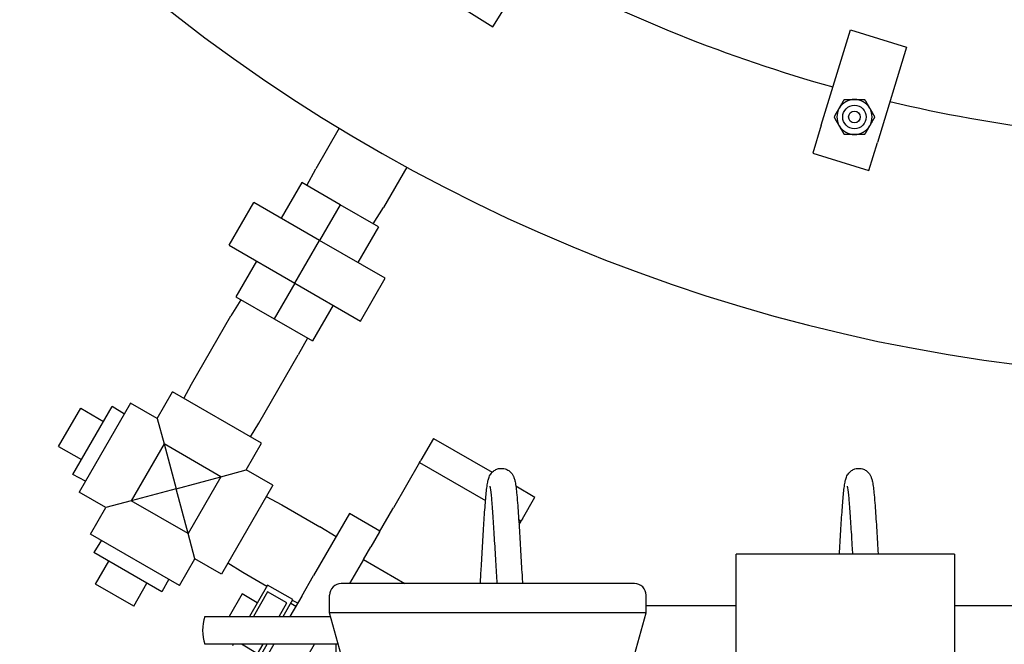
# Model space of a CAD drawing. Extents: x 0 to 796, y 0 to 496.
# Tile 69 of 222: x 112 to 133, y 381 to 395. Entities that reach past the tile are written whole.
import ezdxf

# ---------------------------------------------------------------- set-up
doc = ezdxf.new("R2010")
doc.units = 0
doc.header["$LTSCALE"] = 12
doc.header["$MEASUREMENT"] = 0
doc.layers.get('0').update_dxf_attribs({"linetype": 'CONTINUOUS'})
doc.layers.add('D', color=2, linetype='CONTINUOUS')
doc.layers.add('Q', color=4, linetype='CONTINUOUS')
doc.styles.get("Standard").update_dxf_attribs({"font": 'SIMPLEX.SHX', "width": 0.875})
doc.dimstyles.get("Standard").update_dxf_attribs({"dimscale": 28, "dimtxt": 0.125, "dimasz": 0.125, "dimexe": 0.04375, "dimexo": 0.0625, "dimgap": 0.04375, "dimtad": 0, "dimtih": 1, "dimtoh": 1, "dimdec": 4, "dimzin": 12, "dimdsep": 46, "dimlunit": 5, "dimtxsty": 'Standard', "dimcen": 0, "dimclrd": 256, "dimclre": 256, "dimclrt": 256, "dimadec": 1, "dimazin": 3, "dimtfac": 0.875, "dimtdec": 4, "dimtofl": 0, "dimtmove": 0, "dimatfit": 2, "dimfxl": 1, "dimtolj": 1, "dimtzin": 12, "dimlwd": 13, "dimlwe": 13, "dimarcsym": 0})

# ---------------------------------------------------------------- blocks, each defined once
blk = doc.blocks.new('*D117')
at = {"layer": 'D', "lineweight": 13, "transparency": 16777216}
for p, q in [((180.935, 421.44), (180.935, 343.478)), ((67.578, 410.82), (67.578, 343.478)), ((71.078, 344.703), (115.703, 344.703)), ((177.435, 344.703), (132.81, 344.703))]:
    blk.add_line(p, q, dxfattribs=at)
at = {"layer": 'D', "transparency": 16777216}
for points in [[(71.078, 345.287), (71.078, 344.12), (67.578, 344.703)], [(177.435, 345.287), (177.435, 344.12), (180.935, 344.703)]]:
    blk.add_solid(points, dxfattribs=at)
at = {"layer": 'D', "transparency": 16777216, "insert": (124.256, 344.703), "char_height": 3.5, "attachment_point": 5}
blk.add_mtext('\\A1;113{\\H0.875x;\\S1/2;}{}{\\C2;%%p1}', dxfattribs=at)
blk = doc.blocks.new('*D118')
at = {"layer": 'D', "lineweight": 13, "transparency": 16777216}
for p, q in [((102.502, 421.927), (102.502, 356.465)), ((174.547, 421.927), (174.547, 356.465)), ((106.002, 357.69), (134.82, 357.69)), ((171.047, 357.69), (142.229, 357.69))]:
    blk.add_line(p, q, dxfattribs=at)
at = {"layer": 'D', "transparency": 16777216}
for points in [[(106.002, 358.273), (106.002, 357.106), (102.502, 357.69)], [(171.047, 358.273), (171.047, 357.106), (174.547, 357.69)]]:
    blk.add_solid(points, dxfattribs=at)
at = {"layer": 'D', "transparency": 16777216, "insert": (138.525, 357.69), "char_height": 3.5, "attachment_point": 5}
blk.add_mtext('\\A1;72', dxfattribs=at)

msp = doc.modelspace()

# ---------------------------------------------------------------- linework, layer by layer
for p, q in [((121.23093, 395.28271), (122.29099, 394.62031)), ((122.29099, 394.62031), (122.62219, 395.15034)), ((129.29389, 392.51752), (129.91518, 394.54967)), ((129.91518, 394.54967), (131.11056, 394.1842)), ((131.11056, 394.1842), (130.48927, 392.15205)), ((129.29389, 392.51752), (129.11116, 391.91983)), ((130.30654, 391.55436), (130.48927, 392.15205)), ((129.11116, 391.91983), (130.30654, 391.55436))]:
    msp.add_line(p, q)
for radius in [0.25014, 0.25, 0.125]:
    msp.add_circle((130.00122, 392.6934), radius)
for centre, radius, start, end in [((138.00229, 423.67699), 36.54466, 200.733327, 71.451702), ((138.00229, 423.67699), 31.5, 241.77471, 254.42302), ((130.00122, 392.6934), 0.375, 90, 150), ((130.00122, 392.6934), 0.375, 30, 90), ((130.00122, 392.6934), 0.375, 150, 210), ((130.00122, 392.6934), 0.375, 330, 30), ((138.00229, 423.67699), 31.5, 256.699085, 269.34753), ((130.00122, 392.6934), 0.375, 210, 270), ((130.00122, 392.6934), 0.375, 270, 330)]:
    msp.add_arc(centre, radius, start, end)
for points in [[(129.67646, 392.8809), (129.7267, 392.96792), (129.78472, 393.0684)], [(129.78472, 393.0684), (129.90074, 393.0684), (130.00122, 393.0684)], [(130.00122, 393.0684), (130.1017, 393.0684), (130.21773, 393.0684)], [(130.21773, 393.0684), (130.27574, 392.96792), (130.32598, 392.8809)], [(129.56821, 392.6934), (129.62622, 392.79388), (129.67646, 392.8809)], [(130.32598, 392.8809), (130.37622, 392.79388), (130.43424, 392.6934)], [(129.67646, 392.5059), (129.62622, 392.59292), (129.56821, 392.6934)], [(130.43424, 392.6934), (130.37622, 392.59292), (130.32598, 392.5059)], [(129.78472, 392.3184), (129.7267, 392.41888), (129.67646, 392.5059)], [(130.32598, 392.5059), (130.27574, 392.41888), (130.21773, 392.3184)], [(130.00122, 392.3184), (129.90074, 392.3184), (129.78472, 392.3184)], [(130.21773, 392.3184), (130.1017, 392.3184), (130.00122, 392.3184)]]:
    msp.add_rational_spline(points, [1, 1.0379548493, 1], degree=2)
at = {"layer": 'Q'}
for p, q in [((119.01587, 392.45155), (118.51868, 391.59039)), ((118.32578, 391.23078), (118.51868, 391.59039)), ((120.45348, 391.62155), (119.95628, 390.76039)), ((118.21623, 391.29403), (117.77678, 390.53287)), ((119.03354, 390.82215), (118.21623, 391.29403)), ((116.66622, 389.95621), (117.19356, 390.86959)), ((118.59409, 390.061), (117.19356, 390.86959)), ((119.03354, 390.82215), (118.59409, 390.061)), ((119.85085, 390.35028), (119.03354, 390.82215)), ((119.7413, 390.41353), (119.95628, 390.76039)), ((119.85085, 390.35028), (119.4114, 389.58912)), ((116.66622, 389.95621), (118.06674, 389.14761)), ((118.06674, 389.14761), (118.59409, 390.061)), ((119.99461, 389.2524), (118.59409, 390.061)), ((117.24943, 389.61949), (116.80998, 388.85833)), ((118.06674, 389.14761), (117.62729, 388.38646)), ((118.06674, 389.14761), (119.46727, 388.33902)), ((119.46727, 388.33902), (119.99461, 389.2524)), ((116.80998, 388.85833), (117.62729, 388.38646)), ((116.91953, 388.79508), (116.70455, 388.44822)), ((118.88406, 388.67574), (118.4446, 387.91458)), ((115.86243, 386.98963), (116.70455, 388.44822)), ((117.62729, 388.38646), (118.4446, 387.91458)), ((118.33505, 387.97783), (118.14215, 387.61822)), ((117.30003, 386.15963), (118.14215, 387.61822)), ((115.70074, 386.68821), (115.86243, 386.98963)), ((115.13449, 386.2588), (115.46199, 386.82605)), ((117.35859, 385.73105), (115.46199, 386.82605)), ((114.56725, 386.5863), (113.47225, 384.68971)), ((115.13449, 386.2588), (114.56725, 386.5863)), ((113.03131, 385.66597), (113.50131, 386.48004)), ((113.33195, 385.0667), (114.17061, 386.51931)), ((113.50131, 386.48004), (113.98628, 386.20004)), ((114.43423, 386.35592), (114.17061, 386.51931)), ((115.13449, 386.2588), (115.27907, 385.71922)), ((117.11984, 385.86889), (117.30003, 386.15963)), ((115.27907, 385.71922), (114.57907, 384.50679)), ((116.49151, 385.01922), (115.27907, 385.71922)), ((115.27907, 385.71922), (115.53529, 384.76301)), ((117.03109, 385.1638), (117.35859, 385.73105)), ((121.02393, 385.83561), (120.75667, 385.3727)), ((121.02393, 385.83561), (122.27521, 385.11318)), ((113.03131, 385.66597), (113.51628, 385.38597)), ((120.72825, 385.32347), (120.17018, 384.35686)), ((120.72825, 385.32347), (120.73853, 385.34128)), ((120.72825, 385.32347), (122.13475, 384.51143)), ((120.73853, 385.34128), (120.75667, 385.3727)), ((113.60526, 384.92009), (113.33195, 385.0667)), ((116.49151, 385.01922), (117.03109, 385.1638)), ((117.59834, 384.8363), (117.03109, 385.1638)), ((115.53529, 384.76301), (116.49151, 385.01922)), ((116.49151, 385.01922), (115.79151, 383.80679)), ((114.03949, 384.36221), (113.47225, 384.68971)), ((115.53529, 384.76301), (114.57907, 384.50679)), ((115.79151, 383.80679), (115.53529, 384.76301)), ((117.59834, 384.8363), (116.50334, 382.93971)), ((122.77954, 384.822), (123.18899, 384.58561)), ((114.57907, 384.50679), (114.03949, 384.36221)), ((115.79151, 383.80679), (114.57907, 384.50679)), ((117.45998, 384.59666), (117.79049, 384.41937)), ((122.92173, 384.1227), (123.18899, 384.58561)), ((113.71199, 383.79496), (114.03949, 384.36221)), ((117.79049, 384.41937), (118.59957, 383.95225)), ((119.23155, 384.23112), (118.46864, 382.90971)), ((119.88107, 383.85612), (119.23155, 384.23112)), ((119.87477, 383.84519), (120.15563, 384.33166)), ((120.15563, 384.33166), (120.17018, 384.35686)), ((122.8415, 384.10339), (122.89331, 384.07347)), ((122.84842, 383.99571), (122.89331, 384.07347)), ((122.90359, 384.09128), (122.89331, 384.07347)), ((122.92173, 384.1227), (122.90359, 384.09128)), ((115.93609, 383.26721), (115.79151, 383.80679)), ((118.94643, 383.73727), (118.59957, 383.95225)), ((119.87477, 383.84519), (119.68972, 383.5247)), ((115.60859, 382.69996), (113.71199, 383.79496)), ((113.94238, 383.66195), (113.77899, 383.39833)), ((115.23159, 382.55966), (113.77899, 383.39833)), ((119.53107, 383.2499), (119.68972, 383.5247)), ((113.81826, 382.72902), (114.09826, 383.21399)), ((115.60859, 382.69996), (115.93609, 383.26721)), ((116.50334, 382.93971), (115.93609, 383.26721)), ((116.64169, 383.17935), (116.96049, 382.98177)), ((119.53107, 383.2499), (119.23639, 382.73949)), ((119.53107, 383.2499), (120.41512, 382.73949)), ((132.13229, 383.36449), (127.47604, 383.36449)), ((127.47604, 380.14574), (127.47604, 383.36449)), ((132.13229, 383.36449), (132.13229, 380.14574)), ((116.96049, 382.98177), (117.47328, 382.68571)), ((115.37821, 382.83297), (115.23159, 382.55966)), ((118.21603, 382.47218), (118.46864, 382.90971)), ((114.63232, 382.25902), (113.81826, 382.72902)), ((114.63232, 382.25902), (114.91232, 382.74399)), ((117.48614, 382.70797), (117.09839, 382.03637)), ((117.48859, 382.56222), (117.18499, 382.03637)), ((118.0274, 382.39547), (117.48614, 382.70797)), ((117.89995, 382.32472), (117.48859, 382.56222)), ((122.18417, 382.73949), (119.05917, 382.73949)), ((125.30917, 382.73949), (122.18417, 382.73949)), ((116.94263, 382.51658), (116.66537, 382.03637)), ((117.26739, 382.32908), (116.94263, 382.51658)), ((117.82007, 382.03637), (118.0274, 382.39547)), ((118.21603, 382.47218), (117.96441, 382.03637)), ((118.12917, 382.32174), (118.01897, 382.38086)), ((118.80917, 382.11449), (118.80917, 382.48949)), ((125.55917, 382.11449), (125.55917, 382.48949)), ((117.73347, 382.03637), (117.89995, 382.32472)), ((118.08878, 382.25178), (117.98053, 382.31428)), ((127.47604, 382.26449), (125.55917, 382.26449)), ((136.69229, 382.26449), (132.13229, 382.26449)), ((116.1478, 382.03637), (118.83087, 382.03637)), ((125.55917, 382.11449), (118.80917, 382.11449)), ((119.43417, 379.86449), (118.80917, 382.11449)), ((118.83044, 382.03637), (118.83073, 382.03687)), ((124.93417, 379.86449), (125.55917, 382.11449)), ((118.98894, 381.44262), (116.1478, 381.44262)), ((116.75559, 381.44262), (116.73614, 381.40893)), ((117.27495, 381.24218), (116.92779, 381.44262)), ((117.62161, 381.44262), (117.26066, 380.81742)), ((117.27495, 381.24218), (117.39067, 381.44262)), ((117.2774, 381.09643), (117.47727, 381.44262)), ((118.21901, 380.97735), (118.48764, 381.44262)), ((118.94491, 381.44262), (118.94491, 381.24262)), ((118.98894, 381.44262), (118.9958, 381.44262))]:
    msp.add_line(p, q, dxfattribs=at)
for centre, radius, start, end in [((119.05917, 382.48949), 0.25, 90, 180), ((125.30917, 382.48949), 0.25, 360, 90), ((117.096, 381.73949), 0.99359, 162.615038, 197.384962)]:
    msp.add_arc(centre, radius, start, end, dxfattribs=at)
for points, knots in [([(122.02352, 382.73949), (122.03086, 382.85695), (122.03824, 382.98091), (122.05523, 383.27169), (122.06501, 383.44334), (122.08453, 383.77682), (122.09449, 383.94239), (122.11424, 384.24519), (122.12427, 384.38584), (122.14443, 384.62754), (122.15467, 384.73056), (122.17159, 384.85546), (122.17764, 384.89305), (122.19113, 384.95471), (122.19707, 384.97954), (122.21577, 385.02573), (122.2228, 385.04102), (122.23991, 385.06981), (122.2486, 385.0826), (122.27502, 385.11458), (122.29576, 385.13416), (122.34132, 385.16479), (122.36601, 385.17678), (122.42089, 385.19372), (122.45191, 385.19799), (122.51269, 385.19593), (122.5433, 385.18964), (122.59934, 385.1683), (122.62544, 385.15289), (122.66839, 385.11802), (122.68588, 385.09841), (122.71238, 385.06142), (122.72185, 385.04394), (122.73699, 385.0115), (122.74232, 384.99667), (122.75501, 384.95709), (122.76012, 384.93448), (122.77929, 384.83754), (122.79007, 384.74634), (122.80776, 384.5609), (122.81416, 384.48481), (122.83111, 384.26367), (122.8418, 384.10301), (122.86234, 383.77189), (122.87248, 383.59795), (122.89229, 383.25496), (122.90224, 383.08155), (122.91568, 382.85746), (122.91932, 382.79779), (122.92296, 382.73949)], [2.01737199, 2.01737199, 2.01737199, 2.01737199, 2.39806901, 2.39806901, 2.90143021, 2.90143021, 3.41355784, 3.41355784, 3.9280699, 3.9280699, 4.45182138, 4.45182138, 4.73659082, 4.73659082, 4.94999507, 4.94999507, 5.03864905, 5.03864905, 5.10177097, 5.10177097, 5.19706753, 5.19706753, 5.28389044, 5.28389044, 5.38012686, 5.38012686, 5.47623327, 5.47623327, 5.57226773, 5.57226773, 5.66521949, 5.66521949, 5.75584148, 5.75584148, 5.85860214, 5.85860214, 6.05346063, 6.05346063, 6.62659136, 6.62659136, 6.95531336, 6.95531336, 7.50328615, 7.50328615, 8.02403603, 8.02403603, 8.53511111, 8.53511111, 8.72381529, 8.72381529, 8.72381529, 8.72381529]), ([(129.68053, 383.36449), (129.68526, 383.44642), (129.68998, 383.52828), (129.70453, 383.77682), (129.71449, 383.94239), (129.73424, 384.24519), (129.74427, 384.38584), (129.76443, 384.62754), (129.77467, 384.73056), (129.79159, 384.85546), (129.79764, 384.89305), (129.81113, 384.95471), (129.81707, 384.97954), (129.83577, 385.02573), (129.8428, 385.04102), (129.85991, 385.06981), (129.8686, 385.0826), (129.89502, 385.11458), (129.91576, 385.13416), (129.96132, 385.16479), (129.98601, 385.17678), (130.04089, 385.19372), (130.07191, 385.19799), (130.13269, 385.19593), (130.1633, 385.18964), (130.21934, 385.1683), (130.24544, 385.15289), (130.28839, 385.11802), (130.30588, 385.09841), (130.33238, 385.06142), (130.34185, 385.04394), (130.35699, 385.0115), (130.36232, 384.99667), (130.37501, 384.95709), (130.38012, 384.93448), (130.39929, 384.83754), (130.41007, 384.74634), (130.42776, 384.5609), (130.43416, 384.48481), (130.45111, 384.26367), (130.4618, 384.10301), (130.48234, 383.77189), (130.49248, 383.59795), (130.50364, 383.40477), (130.5048, 383.38464), (130.50596, 383.36449)], [2.65672706, 2.65672706, 2.65672706, 2.65672706, 2.90143021, 2.90143021, 3.41355784, 3.41355784, 3.9280699, 3.9280699, 4.45182138, 4.45182138, 4.73659082, 4.73659082, 4.94999507, 4.94999507, 5.03864905, 5.03864905, 5.10177097, 5.10177097, 5.19706753, 5.19706753, 5.28389044, 5.28389044, 5.38012686, 5.38012686, 5.47623327, 5.47623327, 5.57226773, 5.57226773, 5.66521949, 5.66521949, 5.75584148, 5.75584148, 5.85860214, 5.85860214, 6.05346063, 6.05346063, 6.62659136, 6.62659136, 6.95531336, 6.95531336, 7.50328615, 7.50328615, 8.02403603, 8.02403603, 8.08442911, 8.08442911, 8.08442911, 8.08442911]), ([(122.38284, 382.73949), (122.37356, 382.88931), (122.36418, 383.04957), (122.3451, 383.37939), (122.33515, 383.55327), (122.31555, 383.88175), (122.30566, 384.04055), (122.28626, 384.32252), (122.27649, 384.44938), (122.25781, 384.6516), (122.24833, 384.73231), (122.23729, 384.80008), (122.23406, 384.81495), (122.23285, 384.81963), (122.23275, 384.81998), (122.23275, 384.81998)], [2.13921126, 2.13921126, 2.13921126, 2.13921126, 2.62111876, 2.62111876, 3.13257171, 3.13257171, 3.64122751, 3.64122751, 4.14495324, 4.14495324, 4.6323596, 4.6323596, 4.84443694, 4.84443694, 4.87813863, 4.87813863, 4.87813863, 4.87813863]), ([(129.96598, 383.36449), (129.95909, 383.48379), (129.95218, 383.60311), (129.93555, 383.88175), (129.92566, 384.04055), (129.90626, 384.32252), (129.89649, 384.44938), (129.87781, 384.6516), (129.86833, 384.73231), (129.85729, 384.80008), (129.85406, 384.81495), (129.85285, 384.81963), (129.85275, 384.81998), (129.85275, 384.81998)], [2.775891, 2.775891, 2.775891, 2.775891, 3.13257171, 3.13257171, 3.64122751, 3.64122751, 4.14495324, 4.14495324, 4.6323596, 4.6323596, 4.84443694, 4.84443694, 4.87813863, 4.87813863, 4.87813863, 4.87813863])]:
    msp.add_open_spline(points, degree=3, knots=knots, dxfattribs=at)

# ---------------------------------------------------------------- dimensions: what is measured, and where the dimension line sits
at = {"layer": 'D'}
dim = msp.add_linear_dim(base=(102.50229, 357.68981), p1=(174.54694, 423.67699), p2=(102.50229, 423.67699), text='72', dimstyle='Standard', dxfattribs=at)
dim.commit()
dim.dimension.update_dxf_attribs({"geometry": '*D118', "text_midpoint": (138.52462, 357.68981)})
dim = msp.add_linear_dim(base=(180.93479, 344.70327), p1=(67.57797, 412.56969), p2=(180.93479, 423.19001), text='<>{}{\\C2;%%p1}', dimstyle='Standard', override={"dimdec": 1}, dxfattribs=at)
dim.commit()
dim.dimension.update_dxf_attribs({"geometry": '*D117', "text_midpoint": (124.25638, 344.70327)})

doc.saveas('drawing.dxf')
